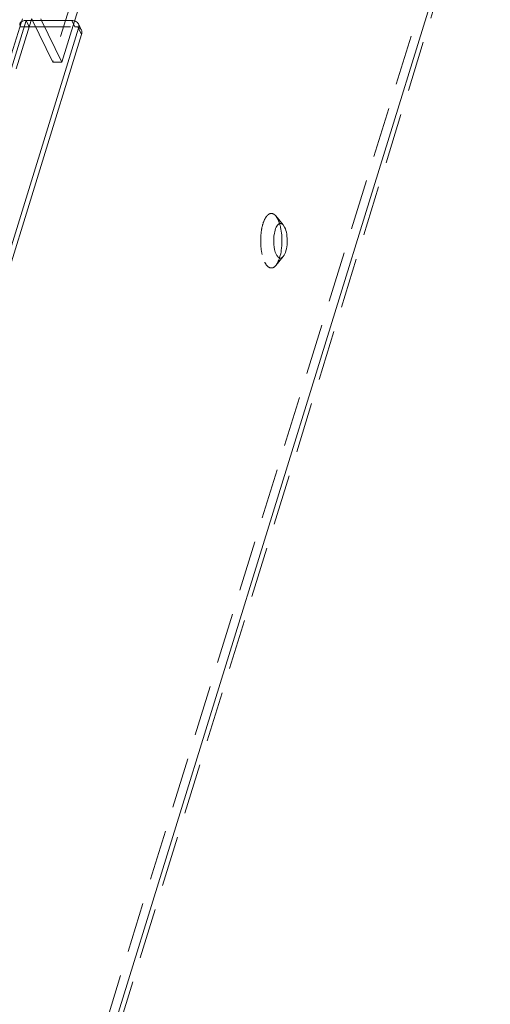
# Model space of a CAD drawing. Header units: millimetres. Extents: x 4497 to 11741, y 5958 to 12619.
# Tile 208 of 256: x 6350 to 6398, y 10006 to 10105. Entities that reach past the tile are written whole.
import ezdxf

# ---------------------------------------------------------------- set-up
doc = ezdxf.new("R2010")
doc.units = ezdxf.units.MM
doc.header["$LTSCALE"] = 0.8
doc.linetypes.add('HIDDEN', pattern=[9.525, 6.35, -3.175])
doc.layers.get('0').update_dxf_attribs({"linetype": 'CONTINUOUS', "lineweight": 0})
doc.layers.add('3', color=5, linetype='HIDDEN', lineweight=0)

msp = doc.modelspace()

# ---------------------------------------------------------------- linework, layer by layer
at = {"linetype": 'Continuous'}
for p, q in [((6383.851, 10195.795), (6355.831, 10105.119)), ((6397.391, 10125.475), (6260.14, 9681.329)), ((6350.958, 10105.202), (6235.492, 9731.555)), ((6241.261, 9732.338), (6356.242, 10104.418)), ((6350.584, 10105.363), (6350.494, 10105.072)), ((6350.958, 10105.202), (6355.563, 10105.202)), ((6351.505, 10105.363), (6351.455, 10105.202)), ((6351.584, 10105.202), (6351.505, 10105.363)), ((6352.505, 10105.202), (6352.426, 10105.363)), ((6356.547, 10103.797), (6356.242, 10104.418)), ((6356.524, 10104.237), (6356.398, 10104.495)), ((6241.566, 9731.716), (6356.547, 10103.797)), ((6376.989, 10084.39), (6376.85, 10084.607))]:
    msp.add_line(p, q, dxfattribs=at)
for centre, radius, start, end in [((6372.465, 10083.486), 4.206, 14.20934, 17.58188), ((6371.919, 10083.345), 4.77, 12.21974, 14.24292), ((6369.809, 10083.018), 6.907, 353.72985, 2.61596)]:
    msp.add_arc(centre, radius, start, end, dxfattribs=at)
for points, knots in [([(6350.475, 10105.083), (6350.455, 10105.07), (6350.383, 10105.017), (6350.327, 10104.939), (6350.308, 10104.876)], [0, 0, 0, 0, 0.27063, 1, 1, 1, 1]), ([(6350.958, 10105.202), (6350.919, 10105.202), (6350.776, 10105.195), (6350.632, 10105.163), (6350.538, 10105.118)], [0, 0, 0, 0, 0.271961, 1, 1, 1, 1]), ([(6356.22, 10104.858), (6356.168, 10104.965), (6355.965, 10105.155), (6355.701, 10105.202), (6355.563, 10105.202)], [0, 0, 0, 0, 0.463701, 1, 1, 1, 1]), ([(6356.242, 10104.418), (6356.254, 10104.456), (6356.287, 10104.601), (6356.267, 10104.759), (6356.22, 10104.858)], [0, 0, 0, 0, 0.26509, 1, 1, 1, 1]), ([(6356.525, 10104.236), (6356.572, 10104.138), (6356.592, 10103.979), (6356.559, 10103.834), (6356.547, 10103.797)], [0, 0, 0, 0, 0.73491, 1, 1, 1, 1]), ([(6376.412, 10084.724), (6376.288, 10084.65), (6376.082, 10084.327), (6375.99, 10083.983), (6375.951, 10083.774)], [0, 0, 0, 0, 0.405584, 1, 1, 1, 1]), ([(6376.85, 10084.608), (6376.794, 10084.675), (6376.659, 10084.794), (6376.477, 10084.762), (6376.412, 10084.724)], [0, 0, 0, 0, 0.538925, 1, 1, 1, 1]), ([(6375.951, 10083.774), (6375.881, 10083.397), (6375.858, 10082.674), (6375.994, 10081.949), (6376.142, 10081.648)], [0, 0, 0, 0, 0.533202, 1, 1, 1, 1]), ([(6376.709, 10083.333), (6376.705, 10083.422), (6376.683, 10083.765), (6376.635, 10084.106), (6376.581, 10084.355)], [0, 0, 0, 0, 0.258874, 1, 1, 1, 1]), ([(6376.854, 10081.433), (6376.986, 10081.592), (6377.164, 10082.059), (6377.269, 10082.827), (6377.229, 10083.642), (6377.097, 10084.17), (6376.989, 10084.39)], [0, 0, 0, 0, 0.202856, 0.474384, 0.760146, 1, 1, 1, 1]), ([(6376.142, 10081.648), (6376.185, 10081.56), (6376.274, 10081.414), (6376.467, 10081.259), (6376.698, 10081.273), (6376.805, 10081.374), (6376.854, 10081.433)], [0, 0, 0, 0, 0.315164, 0.55143, 0.753812, 1, 1, 1, 1]), ([(6376.484, 10081.312), (6376.507, 10081.384), (6376.593, 10081.696), (6376.647, 10082.017), (6376.674, 10082.264)], [0, 0, 0, 0, 0.233875, 1, 1, 1, 1])]:
    msp.add_open_spline(points, degree=3, knots=knots, dxfattribs=at)
msp.add_open_spline([(6350.538, 10105.118), (6350.517, 10105.108), (6350.496, 10105.096), (6350.475, 10105.083)], degree=3, dxfattribs=at)
at = {"layer": '3'}
for p, q in [((6382.93, 10195.795), (6353.64, 10101.012)), ((6396.47, 10125.475), (6259.219, 9681.329)), ((6397.696, 10124.853), (6260.445, 9680.707)), ((6350.494, 10105.072), (6234.876, 9730.933)), ((6351.455, 10105.202), (6235.797, 9730.933)), ((6350.308, 10104.876), (6350.342, 10104.58)), ((6350.342, 10104.58), (6355.868, 10104.58)), ((6350.958, 10105.202), (6351.263, 10104.58)), ((6353.64, 10101.012), (6351.584, 10105.202)), ((6354.561, 10101.012), (6352.505, 10105.202)), ((6355.831, 10105.119), (6354.561, 10101.012)), ((6355.868, 10104.58), (6355.563, 10105.202)), ((6356.398, 10104.495), (6356.219, 10104.859)), ((6353.64, 10101.012), (6354.561, 10101.012)), ((6376.31, 10085.173), (6376.094, 10085.514)), ((6376.854, 10084.605), (6376.097, 10085.511)), ((6376.854, 10081.433), (6376.097, 10080.527))]:
    msp.add_line(p, q, dxfattribs=at)
for points, knots in [([(6355.868, 10104.58), (6356.006, 10104.58), (6356.27, 10104.533), (6356.473, 10104.343), (6356.525, 10104.236)], [0, 0, 0, 0, 0.536299, 1, 1, 1, 1]), ([(6376.094, 10085.514), (6375.998, 10085.629), (6375.811, 10085.782), (6375.514, 10085.765), (6375.316, 10085.651), (6375.136, 10085.456), (6374.906, 10085.066), (6374.697, 10084.414), (6374.569, 10083.518), (6374.566, 10082.558), (6374.69, 10081.657), (6374.863, 10081.101), (6374.979, 10080.865)], [0, 0, 0, 0, 0.076513, 0.109599, 0.146213, 0.190357, 0.243726, 0.376855, 0.536274, 0.705349, 0.865546, 1, 1, 1, 1]), ([(6376.474, 10084.757), (6376.462, 10084.795), (6376.415, 10084.936), (6376.359, 10085.075), (6376.31, 10085.173)], [0, 0, 0, 0, 0.265541, 1, 1, 1, 1]), ([(6374.979, 10080.865), (6375.047, 10080.726), (6375.186, 10080.495), (6375.491, 10080.253), (6375.853, 10080.276), (6376.021, 10080.436), (6376.098, 10080.528)], [0, 0, 0, 0, 0.315455, 0.551269, 0.753617, 1, 1, 1, 1]), ([(6376.098, 10080.528), (6376.138, 10080.576), (6376.307, 10080.815), (6376.416, 10081.092), (6376.484, 10081.312)], [0, 0, 0, 0, 0.212788, 1, 1, 1, 1])]:
    msp.add_open_spline(points, degree=3, knots=knots, dxfattribs=at)

doc.saveas('drawing.dxf')
